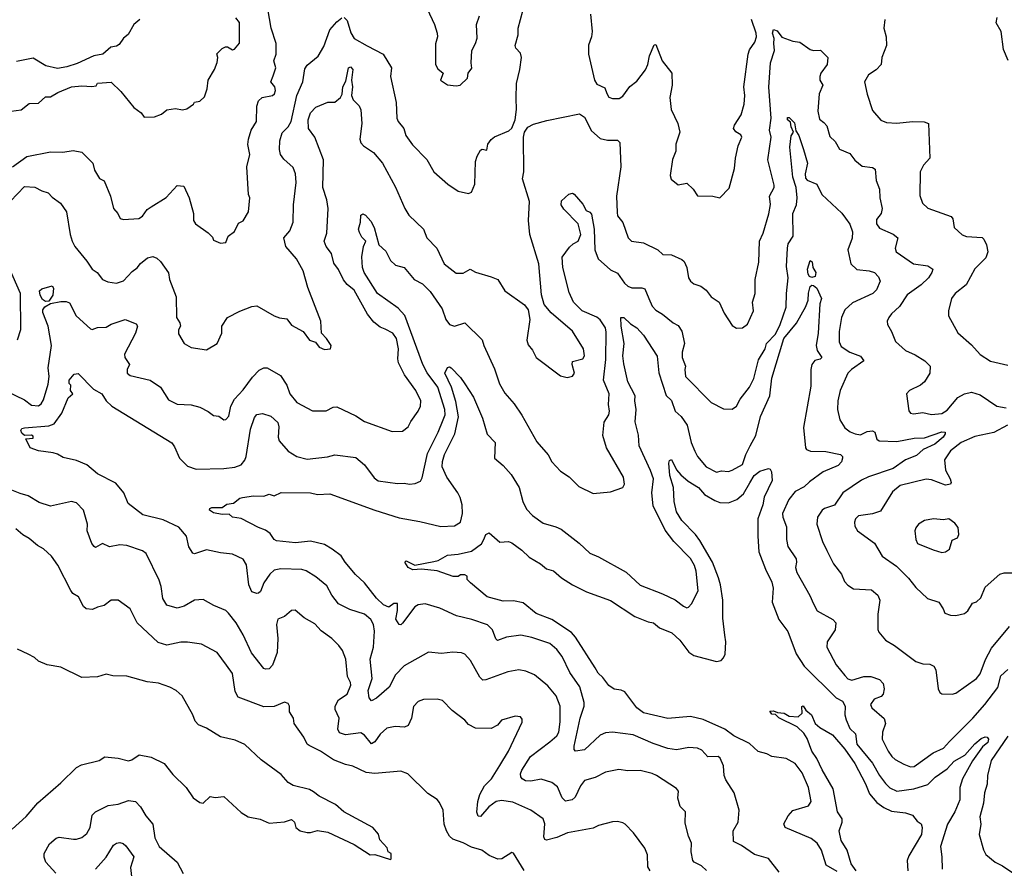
# Model space of a CAD drawing. Extents: x 1246230 to 1426786, y 660032 to 763141.
# Tile 255 of 256: x 1323467 to 1329145, y 732550 to 737443. Entities that reach past the tile are written whole.
import ezdxf

# ---------------------------------------------------------------- set-up
doc = ezdxf.new("R2010")
doc.units = 0

msp = doc.modelspace()

# ---------------------------------------------------------------- linework, layer by layer
at = {"layer": '0CON10XD'}
for points in [[(1323425, 736594.5), (1323507.5, 736655), (1323645, 736681.9), (1323715, 736679.2), (1323775, 736689.2), (1323825, 736678.8), (1323888.8, 736615), (1323899.2, 736575), (1323927, 736527), (1323955, 736513.3), (1323990, 736425), (1324008, 736355), (1324033.3, 736325), (1324047, 736297), (1324065, 736290), (1324155, 736295.8), (1324175, 736310.8), (1324202.4, 736347.6), (1324225, 736363.8), (1324311.7, 736418.3), (1324375, 736486.2), (1324413.9, 736483.9), (1324444.4, 736415), (1324468.8, 736325), (1324468.8, 736285), (1324480, 736265), (1324554.2, 736214.2), (1324578.3, 736188.3), (1324585, 736172.5), (1324625, 736153.8), (1324655, 736157.5), (1324670, 736195), (1324705, 736222.5), (1324729.5, 736270.5), (1324755, 736283.3), (1324786.2, 736335), (1324794, 736415), (1324787.5, 736435), (1324777.5, 736595), (1324795.2, 736665), (1324783.2, 736723.2), (1324785.6, 736755), (1324801.8, 736805), (1324832.2, 736855), (1324835.5, 736945), (1324844.7, 736975.3), (1324865, 736994.3), (1324924.2, 737005.8), (1324935.8, 737015), (1324941.4, 737035), (1324937.5, 737055), (1324916.2, 737085), (1324928.8, 737118.8), (1324944.1, 737165), (1324932.7, 737205), (1324946.5, 737245), (1324945.7, 737305), (1324916.8, 737395), (1324897.5, 737505)], [(1325337.5, 737455), (1325355, 737438.8), (1325376.3, 737366.3), (1325395, 737334.2), (1325471.7, 737291.7), (1325563.6, 737243.6), (1325610.5, 737165), (1325605.6, 737115), (1325637.5, 736965), (1325641.5, 736875), (1325650, 736855), (1325682, 736815), (1325694.3, 736775), (1325731.4, 736721.4), (1325815, 736636), (1325856, 736565), (1325936.7, 736495), (1325995, 736453.8), (1326055, 736441.2), (1326071.7, 736448.3), (1326090.8, 736495), (1326095.6, 736625), (1326104.6, 736655.4), (1326125, 736690), (1326135, 736696.7), (1326160, 736690), (1326167.1, 736725), (1326185, 736752.5), (1326205, 736767.1), (1326287.6, 736802.4), (1326305, 736817.8), (1326325.1, 736865), (1326332.2, 736925), (1326329.6, 736990.4), (1326331.2, 737075), (1326351.3, 737155), (1326360.4, 737225), (1326355, 737250.8), (1326329.1, 737279.1), (1326324.3, 737295), (1326341.4, 737355), (1326341.1, 737395), (1326368, 737495)], [(1325816.7, 737505), (1325858.6, 737415), (1325874.2, 737365), (1325875.8, 737344.2), (1325865.8, 737304.2), (1325865.6, 737185), (1325879.1, 737159.1), (1325910, 737135), (1325893.3, 737095), (1325935, 737066.7), (1325985, 737061.2), (1326007.5, 737065), (1326050, 737105), (1326053.8, 737135), (1326075, 737162.5), (1326070.5, 737195), (1326073.8, 737265), (1326095.7, 737305), (1326104.3, 737335.7), (1326102.2, 737415), (1326118.6, 737465)], [(1326758.6, 737475), (1326768.9, 737375), (1326765.2, 737344.8), (1326746.9, 737296.9), (1326748.1, 737245), (1326782.2, 737095), (1326795, 737071.9), (1326840.7, 737050.7), (1326852.9, 737017.1), (1326865, 736996.2), (1326885, 736989.2), (1326925, 736989.2), (1326945, 737001.4), (1326985, 737058), (1327025, 737089.2), (1327076.2, 737153.8), (1327090, 737185), (1327099.4, 737235), (1327125, 737297.5), (1327135, 737300), (1327172.5, 737205), (1327227.8, 737135), (1327229.5, 737065), (1327215.8, 736995), (1327223.1, 736925), (1327262.5, 736845), (1327274.4, 736795), (1327251.8, 736725), (1327250.6, 736685), (1327232.6, 736637.4), (1327218.6, 736545), (1327223, 736523), (1327265, 736490), (1327315, 736500), (1327350.8, 736465), (1327375, 736426.7), (1327465, 736426.2), (1327505, 736416.2), (1327557.9, 736472.1), (1327588.9, 736585), (1327594.6, 736645), (1327610.6, 736715), (1327631.2, 736765), (1327625, 736780), (1327597, 736797), (1327584.2, 736815), (1327589.2, 736835), (1327627.5, 736895), (1327644.6, 736955.4), (1327648.5, 737005), (1327642.2, 737055), (1327668.4, 737245), (1327675, 737270), (1327706.7, 737313.3), (1327715.3, 737345), (1327713.9, 737365), (1327687.3, 737445)], [(1323417.5, 736915), (1323475, 736923.1), (1323521.1, 736958.9), (1323575, 736961.4), (1323615, 736997.5), (1323645, 736998), (1323687, 737023), (1323765, 737055.7), (1323825, 737062.5), (1323883, 737057), (1323908.3, 737061.7), (1323915, 737077.5), (1323995, 737082), (1324049.5, 737029.5), (1324125, 736937.5), (1324167.5, 736905), (1324185, 736880), (1324245, 736882.5), (1324285, 736897.5), (1324316, 736924), (1324365, 736930.8), (1324405, 736923.8), (1324431.7, 736928.3), (1324470, 736955), (1324475, 736967.5), (1324505, 736972.5), (1324532, 736998), (1324548.8, 737045), (1324554, 737095), (1324590, 737155), (1324606.4, 737196.4), (1324610, 737225), (1324603, 737247), (1324635, 737277.5), (1324653.6, 737286.4), (1324666.4, 737286.4), (1324695, 737270), (1324705, 737272.5), (1324735, 737307.5), (1324735, 737427.5), (1324713.6, 737453.6)], [(1324160, 737445), (1324125.7, 737415), (1324092.3, 737357.7), (1324065, 737335.8), (1324040.9, 737299.1), (1324025, 737289.4), (1323993.3, 737285), (1323945.9, 737244.1), (1323895, 737234), (1323798.8, 737191.2), (1323739.1, 737170.9), (1323685, 737160.8), (1323617, 737177), (1323545, 737222), (1323448.3, 737201.7)], [(1325002.5, 736135), (1324990.6, 736185), (1325024.6, 736225), (1325043.7, 736275), (1325045.4, 736375.4), (1325060.9, 736505), (1325057.1, 736555), (1325045, 736590), (1324989.4, 736639.4), (1324971.9, 736665), (1324964.4, 736695), (1324967.5, 736745), (1324980.2, 736789.8), (1325015.7, 736824.3), (1325033.1, 736855), (1325066.2, 737005), (1325100.3, 737085), (1325110.5, 737159.5), (1325125, 737180.5), (1325187.7, 737232.3), (1325221.9, 737288.1), (1325256.2, 737385), (1325295, 737430), (1325325, 737453.3)], [(1328456.9, 737445), (1328450, 737395), (1328464, 737345), (1328465.8, 737295), (1328439.2, 737225), (1328434.2, 737185), (1328406.2, 737153.8), (1328361.4, 737125), (1328338.6, 737085), (1328354, 737014), (1328385, 736920), (1328433.6, 736863.6), (1328465, 736850), (1328525, 736847.2), (1328615, 736856.6), (1328683.8, 736853.8), (1328708.8, 736845), (1328715.7, 736645), (1328678.6, 736605), (1328659.4, 736565), (1328658.3, 736428.3), (1328672.5, 736385), (1328705, 736356.9), (1328838.6, 736308.6), (1328848.6, 736295), (1328855.7, 736245), (1328903, 736203), (1328927.9, 736192.1), (1329016.7, 736186.7), (1329027.6, 736177.6), (1329041.9, 736145), (1329049.4, 736105), (1329039.5, 736070.5), (1328975, 736006), (1328925.5, 735914.5), (1328862, 735865), (1328841.4, 735835), (1328824, 735765), (1328824.2, 735735), (1328877.2, 735637.2), (1328955, 735568.6), (1329005, 735512.5), (1329065, 735474.3), (1329165, 735450)], [(1329167.7, 737207.7), (1329140.4, 737270.4), (1329126.9, 737375), (1329098.1, 737425), (1329103.6, 737456.4)], [(1323395, 735300), (1323495, 735251.9), (1323535, 735220.7), (1323575, 735215.6), (1323591.5, 735228.5), (1323605, 735250.8), (1323632.2, 735342.2), (1323637.2, 735385), (1323631.1, 735435), (1323651.2, 735565), (1323632.2, 735675), (1323600.9, 735755), (1323600.4, 735769.6), (1323612.4, 735787.6), (1323643.9, 735806.1), (1323705, 735818.2), (1323735, 735818.2), (1323755, 735810), (1323793.6, 735735), (1323875, 735659.5), (1323885, 735657.5), (1323915, 735668.5), (1323965, 735670.5), (1323995, 735687.3), (1324075, 735714.4), (1324139.7, 735689.7), (1324145.7, 735675), (1324135.7, 735635), (1324071.5, 735515), (1324073.1, 735495), (1324100.8, 735455), (1324086, 735425), (1324086.2, 735405), (1324105, 735391.4), (1324220, 735365), (1324278.6, 735325), (1324325, 735252), (1324375.7, 735225.7), (1324455, 735221.9), (1324505, 735209.2), (1324554.4, 735184.4), (1324585, 735160), (1324615, 735156.2), (1324645, 735136), (1324655, 735138), (1324672.6, 735157.4), (1324685.4, 735214.6), (1324705.3, 735254.7), (1324755, 735308.1), (1324808.7, 735381.3), (1324847.9, 735422.1), (1324875, 735436), (1324895, 735436.2), (1324970.9, 735390.9), (1325006.9, 735335), (1325024.7, 735284.7), (1325064.4, 735235), (1325155, 735188), (1325235, 735187.8), (1325275, 735208.6), (1325295, 735211.4), (1325405, 735159.4), (1325455, 735125.6), (1325615, 735069.2), (1325675, 735070.8), (1325707.5, 735095), (1325723, 735127), (1325765, 735185.8), (1325779.2, 735215), (1325780.9, 735245), (1325752.1, 735305), (1325685.3, 735395.3), (1325651.8, 735465), (1325646.9, 735486.9), (1325651.2, 735545), (1325640.4, 735605), (1325618.1, 735635), (1325575, 735658.2), (1325545, 735669.1), (1325509.2, 735699.2), (1325473.3, 735745), (1325395, 735882.5), (1325355, 735916.7), (1325335, 735942.5), (1325305, 736002), (1325278.8, 736038.8), (1325264.5, 736095), (1325234.4, 736135), (1325222.2, 736165), (1325238.1, 736211.9), (1325246.2, 736355), (1325239.1, 736405), (1325215.2, 736475), (1325218.7, 736635), (1325170, 736765), (1325132.8, 736815), (1325130, 736865), (1325143.6, 736905), (1325175, 736938.6), (1325243.2, 736966.8), (1325285, 736968), (1325317.7, 736995), (1325327.3, 737012.7), (1325330.2, 737055), (1325348.8, 737088.8), (1325363.7, 737165), (1325375, 737170.8), (1325388.3, 737155), (1325380, 737095), (1325386.7, 737055), (1325380.4, 737005), (1325390, 736980), (1325425, 736946.2), (1325435, 736922.5), (1325439.6, 736845), (1325427.9, 736755), (1325435, 736732.5), (1325449.4, 736715), (1325507.2, 736677.2), (1325558.5, 736615), (1325635, 736476.7), (1325687.3, 736355), (1325711.2, 736315), (1325795.6, 736235), (1325815.5, 736185.5), (1325872.5, 736125), (1325914.2, 736035), (1325985, 735982), (1326025, 735981.2), (1326065, 736004.2), (1326095, 735987.5), (1326185, 735960), (1326225, 735944.3), (1326265, 735879.2), (1326377.9, 735797.9), (1326400, 735770), (1326408.6, 735715), (1326392, 735595), (1326398.8, 735568.8), (1326425, 735536.7), (1326446.2, 735495), (1326585, 735388.8), (1326625, 735380), (1326655, 735386.7), (1326665.8, 735405), (1326652.9, 735455), (1326655, 735472.5), (1326715, 735487.5), (1326724.4, 735505), (1326719.2, 735545), (1326655, 735646.7), (1326532, 735752), (1326490.9, 735800.9), (1326476.6, 735856.6), (1326461.1, 736035), (1326409.6, 736205), (1326400.6, 736285), (1326406.6, 736395), (1326366.9, 736525), (1326374, 736565), (1326372, 736765), (1326378.8, 736795), (1326397.7, 736822.3), (1326429.9, 736840.1), (1326507.5, 736862.5), (1326695, 736900), (1326725, 736880), (1326765, 736802.2), (1326815, 736757.8), (1326857.6, 736747.6), (1326915, 736747.5), (1326927.9, 736735), (1326933.5, 736595), (1326909.5, 736425), (1326911.7, 736331.7), (1326915, 736312.5), (1326945, 736273.3), (1326975.5, 736185.5), (1326995.5, 736165.5), (1327065, 736155.8), (1327146.7, 736115), (1327175, 736090), (1327225, 736086.2), (1327285, 736060), (1327298.1, 736048.1), (1327314, 736015), (1327323.1, 735955), (1327334.5, 735934.5), (1327355, 735920), (1327395, 735906), (1327425, 735883.8), (1327453.8, 735845), (1327501.2, 735815), (1327530.3, 735750.3), (1327575, 735678.8), (1327600, 735665), (1327635, 735666.9), (1327665, 735687.1), (1327698.2, 735765), (1327692.7, 735815), (1327709.2, 735865), (1327708.5, 735945), (1327730, 736045), (1327734.3, 736165), (1327755, 736212.5), (1327786.9, 736323.1), (1327797.4, 736377.4), (1327790.5, 736425), (1327817.5, 736475), (1327818.3, 736488.3), (1327781.5, 736635), (1327800.7, 736765), (1327791.8, 736805), (1327800.3, 736875), (1327786.9, 737053.1), (1327796.8, 737195), (1327820.2, 737265), (1327815.2, 737305), (1327818.8, 737335), (1327807.5, 737365), (1327815, 737387.1), (1327835, 737378.5), (1327862.7, 737342.7), (1327925, 737319.5), (1327965, 737313.3), (1328025, 737270.6), (1328045.6, 737264.4), (1328085, 737267.5), (1328128, 737225), (1328124, 737185), (1328086.7, 737135), (1328082, 737115), (1328082, 737095), (1328098.1, 737065), (1328077.5, 737015), (1328068.9, 736915), (1328079.2, 736869.2), (1328105, 736849.4), (1328121.2, 736831.2), (1328138.8, 736768.8), (1328170.3, 736740.3), (1328195, 736696.2), (1328255, 736671.2), (1328282.8, 736632.8), (1328325, 736598.1), (1328385, 736591.4), (1328400.9, 736580.9), (1328405.4, 736515), (1328425.4, 736465), (1328428.1, 736415), (1328441.6, 736355), (1328435, 736325.8), (1328408.9, 736291.1), (1328407.1, 736265), (1328425, 736240), (1328505, 736206.7), (1328531.2, 736185), (1328515.8, 736125), (1328522, 736105), (1328621.2, 736035), (1328705, 736024.3), (1328732, 736005), (1328728.1, 735985), (1328708.2, 735955), (1328666, 735914), (1328585, 735856.9), (1328540.9, 735789.1), (1328495, 735747.5), (1328479.2, 735725), (1328470, 735705), (1328470.8, 735685), (1328494.2, 735645), (1328517.6, 735587.6), (1328574.6, 735534.6), (1328631.2, 735511.2), (1328686.6, 735476.6), (1328718, 735445), (1328715.7, 735405), (1328685.6, 735355), (1328662, 735335), (1328598.8, 735305), (1328582, 735285), (1328595, 735187.5), (1328605, 735174.2), (1328620.9, 735170.9), (1328675, 735177.8), (1328725, 735166.7), (1328785, 735173.2), (1328815, 735192.1), (1328877.1, 735265), (1328915, 735286.4), (1328955, 735295.5), (1329005, 735279.1), (1329102.5, 735215), (1329155.4, 735205.4)], [(1327428, 732538), (1327398.8, 732565), (1327355.9, 732585.9), (1327348.8, 732595), (1327340, 732645), (1327340.8, 732695), (1327324.2, 732735), (1327305, 732810), (1327306, 732875), (1327275.7, 732905.7), (1327262.5, 732955), (1327265.7, 732995), (1327255, 733010), (1327140, 733085), (1327115, 733095.6), (1327045, 733114.4), (1326975, 733112.2), (1326921.3, 733118.7), (1326845, 733104.4), (1326785, 733072.9), (1326725, 733056.5), (1326700.4, 733025), (1326670.9, 732959.1), (1326654, 732945), (1326615, 732936.9), (1326595.9, 732955.9), (1326569.1, 733019.1), (1326535.3, 733045.3), (1326475, 733063.1), (1326415, 733052.5), (1326384.2, 733054.2), (1326364, 733065), (1326357, 733077), (1326355.7, 733095), (1326362.9, 733115), (1326412.7, 733195), (1326525, 733278.2), (1326565, 733314.4), (1326576, 733335), (1326583.2, 733395), (1326583.1, 733485), (1326560.4, 733545), (1326512.7, 733602.7), (1326436.1, 733666.1), (1326385, 733685.6), (1326345, 733693.3), (1326282.7, 733682.7), (1326155, 733635.6), (1326137.5, 733635), (1326121.4, 733651.4), (1326067.6, 733747.6), (1326033.6, 733783.6), (1326015, 733791.4), (1325965, 733795.7), (1325899.1, 733789.1), (1325825, 733795.8), (1325685, 733718.2), (1325635, 733665.4), (1325597.1, 733595), (1325525, 733530.6), (1325495, 733515.8), (1325482.8, 733532.8), (1325476.1, 733575), (1325498.9, 733645), (1325487.8, 733755), (1325506.8, 733825), (1325513.4, 733916.6), (1325506.7, 733955), (1325491.9, 733985), (1325455, 734014.4), (1325371.6, 734041.6), (1325304.7, 734074.7), (1325266.9, 734125), (1325237.7, 734177.7), (1325175, 734230.6), (1325118.8, 734265), (1325095, 734272.5), (1324973.4, 734276.6), (1324935, 734268.9), (1324910.5, 734245), (1324875.5, 734195), (1324855, 734146.2), (1324845, 734136), (1324835, 734133.8), (1324805, 734144), (1324789.1, 734185), (1324775, 734300), (1324755, 734332), (1324695, 734360.8), (1324625, 734368.5), (1324545, 734386.5), (1324475, 734363.8), (1324465, 734366.7), (1324442.6, 734402.6), (1324428.5, 734465), (1324385, 734516.4), (1324295, 734558.5), (1324177.6, 734587.6), (1324093, 734653), (1324068.5, 734715), (1324021, 734771), (1323915, 734824.5), (1323855, 734875.6), (1323795, 734901.4), (1323718.3, 734918.3), (1323685, 734938), (1323660, 734945), (1323575, 734956.7), (1323527.5, 734975), (1323503, 735027), (1323545, 735030), (1323545, 735042.5), (1323535, 735047.3), (1323495, 735046), (1323479.2, 735059.2), (1323473.3, 735075), (1323478.8, 735085), (1323495, 735090.4), (1323635, 735100.5), (1323666.6, 735113.4), (1323709.4, 735175), (1323747.4, 735262.6), (1323773.3, 735285), (1323760.8, 735305), (1323761.2, 735335), (1323752.7, 735345), (1323752.9, 735365), (1323780.8, 735399.2), (1323803.6, 735403.6), (1323892.6, 735312.6), (1323940.8, 735285), (1323965.8, 735245), (1323998, 735215), (1324343.9, 735003.9), (1324360.6, 734980.6), (1324389.1, 734915), (1324435, 734867.8), (1324485, 734852.1), (1324645, 734855.4), (1324707.7, 734862.3), (1324744, 734876), (1324765, 734902.5), (1324773.3, 734925), (1324797.4, 735082.6), (1324821.3, 735148.7), (1324835, 735165.6), (1324866.8, 735173.2), (1324915, 735157.8), (1324955, 735120), (1324962.4, 735095), (1324957.1, 735035), (1324962.5, 735015), (1325015, 734955.7), (1325065, 734924.4), (1325125, 734908.9), (1325241.7, 734921.7), (1325285, 734934.5), (1325405, 734918.6), (1325455, 734875.8), (1325510.6, 734800.6), (1325534.5, 734784.5), (1325645, 734768.9), (1325685, 734770.5), (1325715, 734764.3), (1325748, 734768), (1325777.8, 734782.2), (1325788.7, 734801.3), (1325818.1, 734941.9), (1325881.1, 735065), (1325909.7, 735135), (1325920.2, 735165), (1325919.3, 735195), (1325879.2, 735325), (1325816.5, 735406.5), (1325791.6, 735455), (1325687.9, 735737.9), (1325649.3, 735779.3), (1325529.5, 735865), (1325454.5, 735985), (1325444.5, 736015), (1325440, 736075), (1325449.2, 736135), (1325462.5, 736165), (1325439.2, 736189.2), (1325425.7, 736215.7), (1325420.8, 736235), (1325432.5, 736275), (1325434.5, 736315.5), (1325445, 736324.2), (1325460.8, 736315), (1325491.1, 736281.1), (1325511.1, 736245), (1325537.5, 736145), (1325578.5, 736108.5), (1325604.5, 736055), (1325635, 736028.1), (1325685, 736014.4), (1325742.7, 735945), (1325789.2, 735919.2), (1325833.6, 735875), (1325902.9, 735775), (1325924.6, 735715), (1325945, 735685.6), (1325975, 735675.6), (1326035, 735695.8), (1326135, 735596.2), (1326143.5, 735565), (1326205, 735430), (1326233.3, 735343.3), (1326265, 735289.2), (1326318.3, 735228.3), (1326362, 735162), (1326449.1, 735009.1), (1326515, 734934), (1326535, 734894), (1326585, 734839.2), (1326636.4, 734806.4), (1326692, 734752), (1326775, 734710.8), (1326875, 734720.8), (1326945, 734746.2), (1326955.6, 734765), (1326950, 734805), (1326851.1, 734975), (1326829.4, 735045), (1326837.6, 735122.4), (1326864.3, 735165), (1326868.6, 735185), (1326862.2, 735225), (1326867.1, 735285), (1326833.8, 735365), (1326847.2, 735482.8), (1326848.8, 735641.2), (1326845, 735665.5), (1326815, 735712.5), (1326795, 735728.1), (1326711.5, 735765), (1326660.4, 735815), (1326635, 735870), (1326598.7, 736015), (1326596.3, 736073.7), (1326638.3, 736131.7), (1326659.3, 736150.7), (1326687.5, 736165), (1326702.5, 736205), (1326687.5, 736265), (1326605, 736350), (1326590, 736375), (1326591.7, 736398.3), (1326633.9, 736436.1), (1326655, 736442.5), (1326665, 736437.5), (1326715, 736380), (1326733, 736343), (1326755, 736333.1), (1326765, 736321.4), (1326779.4, 736235), (1326784.3, 736115), (1326802.7, 736065), (1326875, 736001.1), (1326915, 735981.9), (1326955, 735924.3), (1326975, 735905.7), (1326997.6, 735897.6), (1327055, 735897.1), (1327071.3, 735891.3), (1327096, 735836), (1327115, 735790.8), (1327135, 735768.6), (1327174.7, 735744.7), (1327235, 735694.3), (1327265, 735680), (1327286.2, 735646.2), (1327301.8, 735575), (1327288.2, 735525), (1327286.7, 735495), (1327306.2, 735445), (1327302, 735425), (1327306, 735385), (1327455, 735236), (1327525, 735198.8), (1327575, 735197.1), (1327600, 735215), (1327622.5, 735255), (1327675, 735323.3), (1327701.3, 735375), (1327728.3, 735481.7), (1327765.2, 735544.8), (1327773.8, 735576.2), (1327825, 735630.3), (1327851.6, 735685), (1327886.5, 735785), (1327888.5, 735865), (1327899.3, 735955), (1327889.2, 736019.2), (1327894, 736126), (1327899.6, 736150.4), (1327927.8, 736195), (1327924.7, 736325.2), (1327946.6, 736375), (1327951.3, 736415), (1327944.6, 736474.6), (1327924.8, 736534.8), (1327908.7, 736708.7), (1327915.9, 736774.1), (1327930, 736795), (1327916, 736825), (1327913, 736853), (1327894.6, 736865), (1327895, 736878.1), (1327905, 736878.6), (1327935, 736848), (1327943, 736803), (1327960, 736775), (1327987.8, 736695), (1328009.6, 736615), (1327996.4, 736555), (1327998.6, 736528.6), (1328008.6, 736518.6), (1328064.2, 736494.2), (1328091.9, 736435), (1328208.3, 736328.3), (1328229.3, 736299.3), (1328255, 736264.3), (1328269.3, 736219.3), (1328266.8, 736183.2), (1328242.7, 736115), (1328259.5, 736035), (1328295, 736001.8), (1328365, 735994.7), (1328395.6, 735985), (1328420.3, 735960.3), (1328429.1, 735935), (1328407.5, 735885), (1328386.6, 735863.4), (1328268.7, 735811.3), (1328225, 735770.8), (1328206.4, 735725), (1328192, 735645), (1328192.7, 735585), (1328205, 735559.2), (1328255, 735525.4), (1328315, 735501.9), (1328334.2, 735475), (1328263.4, 735426.6), (1328243.3, 735405), (1328198.5, 735305), (1328184.5, 735245), (1328183.3, 735195), (1328195.7, 735135), (1328225, 735090), (1328256.1, 735066.1), (1328285, 735054.6), (1328315, 735050), (1328355, 735067.6), (1328385, 735072.8), (1328398.2, 735065), (1328410.5, 735025), (1328424.2, 735015), (1328525, 735011), (1328625, 735030.5), (1328685, 735032.8), (1328785, 735067.3), (1328803.3, 735065), (1328803.8, 735055), (1328792.5, 735035), (1328745, 734994.7), (1328677.8, 734965), (1328639.1, 734930.9), (1328574.5, 734905), (1328505, 734855.7), (1328362.8, 734807.2), (1328322.4, 734787.6), (1328214.8, 734715.2), (1328165, 734643.3), (1328108, 734625), (1328095.6, 734615), (1328067.8, 734575), (1328064.5, 734535), (1328097.5, 734435), (1328122.5, 734382.5), (1328160.8, 734305), (1328206, 734246), (1328224, 734204), (1328242.2, 734182.2), (1328275, 734161.9), (1328380, 734155), (1328415.8, 734125), (1328428, 734095), (1328415.6, 734015), (1328416, 733926), (1328421.2, 733911.2), (1328460, 733865), (1328512, 733835), (1328635, 733743.1), (1328675, 733728), (1328715, 733727.5), (1328738.8, 733715), (1328750, 733695), (1328764.2, 733585), (1328774.2, 733564.2), (1328785, 733556.2), (1328845, 733554), (1328865, 733560), (1328985.6, 733645), (1329005, 733672), (1329035.9, 733754.1), (1329070.9, 733819.1), (1329174.2, 733945)], [(1323414.1, 736395.9), (1323495, 736481.2), (1323555, 736478.2), (1323595, 736455.6), (1323632, 736445), (1323655, 736419.2), (1323702.5, 736385), (1323737.1, 736335), (1323758.5, 736205), (1323768.9, 736165), (1323784.4, 736135), (1323855, 736050), (1323885, 736003.8), (1323914.4, 735984.4), (1323945, 735944.3), (1323975, 735930.6), (1324025, 735924.4), (1324065, 735937.8), (1324115, 735990.5), (1324145, 736012.2), (1324163, 736037), (1324205, 736070), (1324235, 736077.1), (1324257.6, 736067.6), (1324279.4, 736049.4), (1324325.8, 735984.2), (1324330.6, 735945), (1324368.6, 735845), (1324370.4, 735725), (1324390, 735695), (1324394.4, 735675), (1324383.3, 735655), (1324382.4, 735632.4), (1324416.2, 735575), (1324455, 735552), (1324545, 735540), (1324605.8, 735575), (1324632.5, 735635), (1324632.5, 735675), (1324665, 735726.2), (1324737, 735763), (1324805, 735788.6), (1324835, 735792.5), (1324935, 735736), (1324965, 735723.8), (1325007.6, 735717.6), (1325035, 735682), (1325102, 735645), (1325137.5, 735595), (1325173.6, 735583.6), (1325195, 735554), (1325225, 735542), (1325260, 735545), (1325262.5, 735565), (1325236.7, 735605), (1325207.5, 735635), (1325203.3, 735705), (1325127.9, 735897.9), (1325101.9, 735995), (1325062.5, 736065), (1325002.5, 736135)], [(1328035, 735957.1), (1328022.5, 735962.5), (1328014.8, 735974.8), (1328009.7, 736005), (1328025, 736053.8), (1328036.4, 736046.4), (1328040.4, 736015), (1328058.8, 735985), (1328055, 735962.5), (1328035, 735957.1)], [(1323453.6, 735596.4), (1323473.9, 735656.1), (1323471.1, 735865), (1323409.2, 736009.2)], [(1323615, 735818.9), (1323599.1, 735829.1), (1323585.4, 735855), (1323581.2, 735878.8), (1323595, 735891.9), (1323655, 735907.5), (1323661.4, 735895), (1323657.5, 735855), (1323635, 735820), (1323615, 735818.9)], [(1325514.5, 734614.5), (1325655, 734570), (1325775, 734549.5), (1325895, 734520), (1325975.3, 734524.7), (1326010, 734545), (1326020.7, 734595), (1326017.9, 734645), (1326007.1, 734687.1), (1325994.1, 734715), (1325929.7, 734805), (1325903.4, 734865), (1325904.7, 734895), (1325916.8, 734935), (1325976.7, 735055), (1325997.1, 735152.9), (1325981.8, 735241.8), (1325957.9, 735325), (1325918.6, 735405), (1325935, 735436.7), (1325945, 735440.8), (1325955, 735435.7), (1326010, 735380), (1326035, 735343.3), (1326085, 735266), (1326135.4, 735145), (1326163.6, 735053.6), (1326209.1, 735005), (1326206, 734915), (1326255, 734872.2), (1326300.9, 734820.9), (1326346.5, 734745), (1326369.4, 734665), (1326390.2, 734620.2), (1326424.6, 734584.6), (1326485, 734539.2), (1326559.3, 734519.3), (1326588.8, 734505), (1326693.7, 734423.7), (1326755, 734367.5), (1326805.5, 734345.5), (1326965, 734256.5), (1327045, 734183.1), (1327173.3, 734133.3), (1327247, 734097), (1327295, 734061.2), (1327315, 734052.5), (1327323.6, 734056.4), (1327341.2, 734075), (1327379.7, 734150.3), (1327367.2, 734262.8), (1327358.9, 734295), (1327336.1, 734336.1), (1327240, 734435), (1327189.6, 734499.6), (1327120, 734640), (1327112.9, 734715), (1327121.2, 734795), (1327105, 734844.4), (1327040, 734985), (1327036.5, 735046.5), (1327015.4, 735125), (1327022.4, 735195), (1327014.6, 735245), (1327016.4, 735275), (1326975, 735354), (1326951.5, 735458.5), (1326945.4, 735505), (1326952.9, 735575), (1326935.8, 735675), (1326933.8, 735725), (1326951.2, 735725), (1326989.7, 735689.7), (1327025, 735667.1), (1327065, 735624.2), (1327142.5, 735502.5), (1327153.5, 735406.5), (1327195, 735276), (1327225, 735247.5), (1327247.5, 735185), (1327280.9, 735155), (1327315.7, 735105), (1327340, 735005), (1327359.5, 734955), (1327375, 734924.4), (1327425, 734864.5), (1327485, 734834.5), (1327515, 734840.8), (1327555, 734836.9), (1327575, 734845.5), (1327635, 734878.9), (1327653.7, 734936.3), (1327680.4, 734985), (1327712.4, 735045), (1327739.5, 735155), (1327792.2, 735275), (1327804.8, 735375.2), (1327873.7, 735605), (1327947.5, 735692.5), (1328000, 735790), (1328013.9, 735826.1), (1328015, 735866.7), (1328025, 735904.3), (1328035, 735912.5), (1328045, 735911.2), (1328064.2, 735894.2), (1328090.7, 735835), (1328082.1, 735805), (1328071.1, 735635), (1328059.4, 735565), (1328066, 735535), (1328093.1, 735495), (1328083.8, 735485), (1328053.1, 735476.9), (1328036, 735455), (1328030.3, 735425), (1328029.4, 735330.6), (1327987.6, 735092.4), (1327997.7, 734975), (1328005, 734964.5), (1328026.7, 734955), (1328115, 734953.6), (1328201.2, 734935), (1328212.1, 734925), (1328212.9, 734915), (1328206.7, 734893.3), (1328186.9, 734873.1), (1328100, 734835), (1328021.7, 734778.3), (1327991.5, 734748.5), (1327938.1, 734721.9), (1327902.9, 734677.1), (1327866.8, 734595), (1327868.2, 734575), (1327888.6, 734518.6), (1327888.7, 734445), (1327896.5, 734405), (1327944.5, 734335), (1327947.3, 734315), (1327941.2, 734285), (1327947.8, 734255), (1328023.4, 734123.4), (1328044.4, 734075), (1328065, 734034.4), (1328156, 733985), (1328172.9, 733965), (1328170.6, 733925), (1328124.4, 733855.6), (1328122.5, 733825), (1328175, 733724), (1328225, 733660.8), (1328242.8, 733642.8), (1328265, 733634.5), (1328335, 733656.5), (1328375, 733656.7), (1328425, 733639.4), (1328445.9, 733615.9), (1328452.9, 733585), (1328446.6, 733553.4), (1328435, 733540.9), (1328395, 733524.3), (1328374.2, 733495), (1328382, 733475), (1328453, 733413), (1328460, 733385), (1328442.9, 733335), (1328440, 733295), (1328474.8, 733224.8), (1328496.7, 733195), (1328516.6, 733176.6), (1328565, 733150), (1328605, 733135.6), (1328625, 733136.7), (1328735, 733215.5), (1328795, 733242.3), (1328828.2, 733281.8), (1328964, 733415), (1329033.1, 733495), (1329106.8, 733593.2), (1329125, 733659.2), (1329165, 733696)], [(1329164.3, 735105), (1329085, 735062.9), (1328975, 735039.7), (1328895.7, 735005.7), (1328835, 734956.9), (1328800.4, 734905), (1328805.2, 734845.2), (1328833.2, 734795), (1328838.8, 734775), (1328835, 734764.4), (1328805, 734759.2), (1328725, 734789.5), (1328695, 734793.8), (1328545, 734756.5), (1328499.4, 734720.6), (1328431.2, 734608.8), (1328385, 734593.8), (1328305, 734581.8), (1328286.4, 734565), (1328281.1, 734545), (1328283.1, 734523.1), (1328298.2, 734495), (1328396, 734425), (1328440.1, 734350.1), (1328522.5, 734292.5), (1328593.1, 734223.1), (1328635, 734169.2), (1328702, 734105), (1328768.1, 734085), (1328791.9, 734045), (1328801.2, 734021.2), (1328835, 734009.2), (1328865, 734007.5), (1328915, 734018.8), (1328933.8, 734035), (1328962.3, 734077.7), (1328985, 734086.7), (1329010.5, 734109.5), (1329035, 734171.2), (1329120, 734245), (1329145, 734254), (1329195, 734254)], [(1328181.2, 732531.2), (1328117.6, 732567.6), (1328091.8, 732655), (1328065.6, 732695), (1328030.9, 732720.9), (1327881.2, 732785), (1327874.5, 732805.5), (1327898.2, 732851.8), (1327926.4, 732883.6), (1328015, 732910), (1328030.6, 732935), (1328016.4, 733015), (1327980, 733100), (1327939.2, 733155), (1327886.4, 733183.6), (1327805, 733194), (1327775, 733209.2), (1327725, 733222.5), (1327675, 733269.2), (1327585, 733313.5), (1327532.7, 733352.7), (1327407.7, 733407.7), (1327335, 733425.6), (1327205, 733414.5), (1327065, 733445.5), (1327025, 733475.6), (1326956.9, 733566.9), (1326935, 733576.9), (1326895, 733582), (1326865, 733604), (1326830.6, 733650.6), (1326802.5, 733675), (1326785.4, 733705.4), (1326672.7, 733882.7), (1326648.9, 733908.9), (1326535, 733984.7), (1326445, 734018.5), (1326370.6, 734080.6), (1326315, 734092.9), (1326255, 734090.6), (1326163.3, 734115), (1326066.7, 734195), (1326047.5, 734215), (1326047.5, 734235), (1326035, 734242.5), (1326008.3, 734241.7), (1325995, 734232.5), (1325967, 734233), (1325875, 734264.2), (1325785, 734274.7), (1325735, 734270), (1325708, 734285), (1325688.6, 734315), (1325695, 734322.5), (1325745, 734298.2), (1325855, 734318), (1325880, 734325), (1325935, 734356.2), (1325995, 734361.2), (1326071.7, 734378.3), (1326130, 734420), (1326144.5, 734445.5), (1326156, 734474), (1326175, 734484.4), (1326235, 734430), (1326285, 734433.3), (1326305, 734426), (1326362, 734385), (1326405, 734342.9), (1326470, 734305), (1326505.8, 734275.8), (1326545, 734264.3), (1326590.8, 734225), (1326654.8, 734184.8), (1326735, 734144.6), (1326875, 734094.5), (1327015, 734002.5), (1327091.1, 733971.1), (1327121.2, 733965), (1327155.8, 733935.7), (1327227, 733907), (1327274.6, 733865), (1327326.7, 733796.7), (1327355, 733776.8), (1327485, 733742.2), (1327511.6, 733748.4), (1327526.5, 733763.5), (1327536.2, 733785), (1327539.1, 733855), (1327533.2, 733893.2), (1327521.7, 733991.8), (1327522.8, 734095), (1327509.1, 734185), (1327496.5, 734225), (1327462.4, 734315), (1327389.1, 734439.1), (1327364.4, 734474.4), (1327286.2, 734555), (1327255, 734606.2), (1327241.5, 734665), (1327237.9, 734745), (1327215.4, 734815), (1327209.6, 734885), (1327215, 734902), (1327225, 734907.1), (1327255, 734847.1), (1327278.9, 734818.9), (1327322.3, 734782.3), (1327381.1, 734745), (1327417.1, 734705), (1327475, 734670.5), (1327505, 734659.5), (1327555, 734657.1), (1327603.1, 734676.9), (1327640.2, 734709.8), (1327676.7, 734773.3), (1327702.7, 734815), (1327735, 734840.7), (1327785, 734855.6), (1327795, 734851.6), (1327801.7, 734835), (1327807.1, 734785), (1327761, 734689), (1327752.4, 734645), (1327722.8, 734565), (1327723.1, 734465), (1327730.4, 734375), (1327768.2, 734275), (1327805, 734200), (1327811.8, 734165), (1327806.2, 734085), (1327844.2, 733984.2), (1327895.8, 733915), (1327945, 733785.8), (1327990.9, 733715), (1328175, 733533.3), (1328212.8, 733512.8), (1328227.3, 733485), (1328226.2, 733435), (1328233, 733405), (1328254.7, 733355), (1328286.8, 733325), (1328294.7, 733265), (1328385.2, 733155.2), (1328425.2, 733085.2), (1328459.3, 733039.3), (1328485, 733014), (1328525, 732995.3), (1328622.7, 733007.3), (1328705, 733032.5), (1328746.7, 733075), (1328815.8, 733124.3), (1328855, 733168.5), (1328917.1, 733202.9), (1328975, 733266.7), (1329012.2, 733297.8), (1329035, 733308.6), (1329046.5, 733306.5), (1329054.6, 733294.6), (1329050.7, 733275), (1329020.1, 733249.9), (1328960.9, 733169.1), (1328904.3, 733065.7), (1328888.4, 733015), (1328887.9, 732945), (1328858.9, 732875), (1328816.8, 732805), (1328776.5, 732675), (1328785.5, 732615.5), (1328786.5, 732545)], [(1325286.2, 733466.2), (1325287.1, 733485), (1325305, 733520.6), (1325355.9, 733554.1), (1325376.7, 733605), (1325375, 733621.2), (1325358.2, 733655), (1325348.5, 733755), (1325329.4, 733805), (1325307.1, 733835), (1325267.5, 733875), (1325205, 733918.6), (1325169.5, 733959.5), (1325108, 733995), (1325055, 734038.6), (1325035, 734035.8), (1324995, 734001.2), (1324955, 733986.2), (1324948.1, 733955), (1324956.4, 733875), (1324951.8, 733795), (1324925, 733720.8), (1324905, 733700.8), (1324885, 733697.5), (1324875, 733702.5), (1324803, 733793), (1324755, 733895.5), (1324714.6, 733965), (1324671.5, 734021.5), (1324655, 734036.7), (1324586.2, 734065), (1324525, 734099.2), (1324475, 734095.6), (1324415, 734061.5), (1324375, 734049.4), (1324315, 734067.8), (1324292.5, 734105), (1324283.8, 734173.8), (1324271.8, 734211.8), (1324195.7, 734365.7), (1324175, 734380), (1324085, 734411.1), (1324045, 734414.4), (1323985, 734402.9), (1323945, 734422), (1323905, 734400), (1323895.9, 734405.9), (1323883.2, 734423.2), (1323855.6, 734495), (1323858.1, 734535), (1323834.3, 734614.3), (1323795, 734658), (1323765, 734664), (1323645, 734637.1), (1323579.1, 734659.1), (1323515, 734698.2), (1323470.1, 734710.1), (1323392.6, 734742.6)], [(1327846.7, 732526.7), (1327785.8, 732605.8), (1327705, 732628.6), (1327630.5, 732680.5), (1327584, 732705), (1327582.2, 732765), (1327610, 732815), (1327615.6, 732885), (1327587.8, 732985), (1327539.9, 733059.9), (1327528.8, 733085), (1327525, 733140), (1327505.6, 733185), (1327495, 733194.3), (1327435, 733191.9), (1327401.1, 733231.1), (1327375, 733243.1), (1327325, 733246.7), (1327255, 733232.9), (1327205, 733240.4), (1327119.6, 733269.6), (1327005, 733320), (1326885, 733335.6), (1326845, 733330.8), (1326815, 733317.3), (1326725, 733233.8), (1326672.5, 733225), (1326664, 733235), (1326664.3, 733255), (1326699, 733415), (1326722.5, 733485), (1326722.4, 733505), (1326696.3, 733596.3), (1326638.8, 733678.8), (1326595, 733770.8), (1326565, 733811.4), (1326525, 733846.5), (1326421.2, 733881.2), (1326356.6, 733893.4), (1326275, 733882.1), (1326223.4, 733863.4), (1326212.6, 733872.6), (1326194.3, 733925), (1326165, 733952.9), (1326075, 733983.6), (1325985.4, 734005.4), (1325890, 734050), (1325805, 734075.4), (1325765, 734068.9), (1325745, 734057.9), (1325675, 733964.2), (1325665, 733954.2), (1325655, 733956), (1325635.9, 733985.9), (1325645.6, 734035.6), (1325645, 734076.7), (1325624.1, 734075.9), (1325595, 734056.2), (1325565, 734068.6), (1325525, 734108.1), (1325454.6, 734195), (1325403.8, 734243.8), (1325344.4, 734315), (1325321.7, 734351.7), (1325269.7, 734389.7), (1325225, 734416.5), (1325145, 734435.9), (1325057, 734427), (1324948.1, 734438.1), (1324935, 734446.2), (1324911.1, 734481.1), (1324885, 734500), (1324843.8, 734515), (1324745, 734567.1), (1324695, 734573.8), (1324675, 734592.5), (1324635, 734590), (1324585, 734599.6), (1324562, 734615), (1324563.8, 734625), (1324575, 734630), (1324635, 734631.1), (1324661.1, 734648.9), (1324700, 734655), (1324736.4, 734683.6), (1324751.7, 734688.3), (1324815, 734697.5), (1324875, 734696.2), (1324905, 734708), (1324935, 734697.1), (1324975, 734717.5), (1325145, 734714.4), (1325185, 734704.5), (1325255, 734708.9), (1325514.5, 734614.5)], [(1328785, 734370.8), (1328805, 734374), (1328829.3, 734390.7), (1328845, 734442.5), (1328874.2, 734455.8), (1328882.5, 734475), (1328879.2, 734515), (1328859.7, 734539.7), (1328825, 734564.2), (1328795, 734558.8), (1328735.8, 734565.8), (1328685, 734555.7), (1328651.2, 734535), (1328635, 734513.3), (1328630, 734495), (1328635.5, 734445), (1328645, 734422.5), (1328735, 734385.6), (1328785, 734370.8)], [(1326376.4, 732536.4), (1326315, 732637.5), (1326305, 732640), (1326247.5, 732605), (1326225, 732602.5), (1326174.5, 732624.5), (1326132.5, 732655), (1326071.7, 732671.7), (1326025, 732697.1), (1325965, 732717.3), (1325945.5, 732735), (1325928.5, 732765), (1325915.5, 732805), (1325910, 732885), (1325888.7, 732928.7), (1325875, 732946.2), (1325820.3, 732980.3), (1325706.2, 733095), (1325665, 733110.8), (1325515, 733095.6), (1325465, 733102.5), (1325389.1, 733139.1), (1325345, 733148.2), (1325276, 733175), (1325200.8, 733225), (1325137.2, 733257.2), (1325125, 733266), (1325105, 733305.7), (1325050, 733385), (1325046.2, 733415), (1325022.7, 733452.7), (1325022.9, 733485), (1325015, 733500), (1324995, 733508.5), (1324935, 733482.9), (1324875, 733481.1), (1324727.4, 733537.4), (1324710.2, 733570.2), (1324693.7, 733673.7), (1324660.2, 733720.2), (1324605, 733794), (1324515, 733841.9), (1324435, 733854.5), (1324395.5, 733854.5), (1324315, 733835.6), (1324265, 733851.9), (1324145, 733966), (1324105, 734046.2), (1324035, 734096.2), (1323995, 734096), (1323955, 734065.5), (1323915, 734056.5), (1323887, 734043), (1323850, 734045), (1323835, 734060), (1323805.6, 734115), (1323774.4, 734134.4), (1323761.4, 734151.4), (1323687.4, 734297.4), (1323650.2, 734350.2), (1323605, 734391.4), (1323570.2, 734410.2), (1323522.4, 734452.4), (1323485, 734472), (1323445, 734507.1)], [(1323424.3, 732775.7), (1323505, 732849.2), (1323572, 732928), (1323705, 733042.5), (1323795, 733132), (1323824.4, 733145.6), (1323925, 733171.4), (1323958.1, 733191.9), (1324035, 733185.8), (1324095, 733170), (1324113.3, 733175), (1324155.7, 733204.3), (1324225, 733191.5), (1324300, 733155), (1324350.3, 733090.3), (1324426.5, 733016.5), (1324466.6, 732956.6), (1324505, 732928.9), (1324525, 732925.7), (1324565, 732963.1), (1324595, 732958.9), (1324644.2, 732964.2), (1324745, 732871.2), (1324785, 732846.2), (1324853.9, 732833.9), (1324905, 732810), (1324995, 732818), (1325035, 732831.2), (1325052, 732815), (1325059.4, 732785), (1325085, 732766.5), (1325125, 732755.5), (1325145, 732755.5), (1325185, 732768), (1325245, 732757.5), (1325395, 732686.7), (1325488.3, 732628.3), (1325515, 732630), (1325605, 732600), (1325610, 732605), (1325610, 732635), (1325592.5, 732645), (1325587, 732667), (1325543.9, 732713.9), (1325536.1, 732746.1), (1325503.3, 732785), (1325335.8, 732875.8), (1325287.6, 732917.6), (1325195, 732965.8), (1325161.1, 732991.1), (1325137.5, 733005), (1325045, 733027.5), (1325015, 733044.2), (1324975, 733090.8), (1324860, 733175), (1324765, 733262.9), (1324709.3, 733289.3), (1324625, 733308.6), (1324545, 733358), (1324497.7, 733377.7), (1324478.8, 733398.8), (1324465.6, 733435.6), (1324403.4, 733543.4), (1324368.8, 733575), (1324333.3, 733595), (1324267.3, 733617.3), (1324202.5, 733625), (1324085, 733657.5), (1324005, 733660), (1323965, 733668.8), (1323915, 733653.3), (1323825, 733650), (1323705, 733710), (1323625, 733723.8), (1323575, 733744), (1323553.3, 733765), (1323516.2, 733783.8), (1323455, 733812.5)], [(1327102, 732535), (1327088.6, 732558.6), (1327087.2, 732627.2), (1327072.5, 732665), (1327006, 732755), (1326958.8, 732805), (1326945, 732812), (1326915, 732819.2), (1326885, 732818), (1326805, 732797.1), (1326775, 732781.9), (1326626.7, 732755), (1326565, 732726.6), (1326505, 732711.4), (1326495.7, 732715.7), (1326490.6, 732730.6), (1326495.4, 732805.4), (1326485, 732836), (1326414.5, 732884.5), (1326311.4, 732931.4), (1326245, 732940.7), (1326215, 732934.1), (1326173.1, 732905), (1326125, 732848.6), (1326110.5, 732850.5), (1326103.6, 732873.6), (1326109.3, 732935), (1326120.6, 732975), (1326148, 733025), (1326187.2, 733065), (1326235, 733141.9), (1326285, 733226), (1326365, 733392.5), (1326365, 733410), (1326355, 733423.3), (1326323.9, 733426.1), (1326246.1, 733403.9), (1326222.5, 733375), (1326185, 733356), (1326095, 733358), (1326055, 733379.2), (1326033.4, 733403.4), (1325960.3, 733460.3), (1325905, 733517.5), (1325875, 733525.8), (1325795, 733522.5), (1325765, 733511.2), (1325737.3, 733482.7), (1325726.2, 733415), (1325707.3, 733372.7), (1325687.1, 733362.9), (1325632.6, 733367.4), (1325585, 733357.5), (1325545.8, 733324.2), (1325515, 733280), (1325495, 733268.1), (1325455, 733316.7), (1325435, 733330.9), (1325345, 733320), (1325311.6, 733331.6), (1325302.5, 733352.5), (1325308.9, 733415), (1325286.2, 733466.2)], [(1328290, 732535), (1328262.6, 732575), (1328238.5, 732655), (1328205, 732710), (1328192.9, 732765), (1328209.2, 732815), (1328209.2, 732835), (1328184, 732875), (1328158.9, 733008.9), (1328095, 733117.5), (1328063.3, 733183.3), (1328035.6, 733225), (1328008.6, 733298.6), (1327988.8, 733328.8), (1327950, 733365), (1327845, 733416.5), (1327826, 733436), (1327805, 733439.4), (1327793.3, 733455), (1327815, 733458.5), (1327837.3, 733447.3), (1327875, 733443.5), (1327905, 733427.5), (1327955.9, 733424.1), (1327978.8, 733445), (1327977.5, 733482.5), (1327985, 733486.2), (1328000.8, 733460.8), (1328033.1, 733435), (1328055, 733384), (1328081.3, 733361.3), (1328155, 733319.2), (1328225, 733236.2), (1328282.4, 733155), (1328345, 733037.1), (1328368.6, 732978.6), (1328409.7, 732929.7), (1328450.4, 732900.4), (1328495, 732878.5), (1328575, 732870), (1328615.8, 732855.8), (1328642.3, 732822.3), (1328666.1, 732806.1), (1328672, 732785), (1328666.9, 732745), (1328595, 732621.4), (1328585.3, 732594.7), (1328588.9, 732535)], [(1329165, 733312.7), (1329068.8, 733171.2), (1329048.9, 733085), (1329046.7, 733035), (1329030, 732985), (1329024.6, 732925.4), (1329004.3, 732845.7), (1329008.8, 732805), (1329000.8, 732745), (1329025.8, 732655.8), (1329039.5, 732629.5), (1329093.3, 732585), (1329133.8, 732565), (1329205, 732515.7)], [(1323675, 732521.4), (1323618.1, 732585), (1323607.8, 732615), (1323607.8, 732635), (1323638.8, 732691.2), (1323676.8, 732723.2), (1323695, 732728.9), (1323776.9, 732716.9), (1323795, 732716.9), (1323825, 732728.1), (1323855, 732750), (1323874.4, 732785), (1323884.5, 732855.5), (1323904, 732875), (1323977.2, 732912.8), (1324035, 732920), (1324095, 732940), (1324135, 732935.6), (1324164.7, 732904.7), (1324195, 732851.9), (1324234.5, 732805), (1324246.5, 732725), (1324270.6, 732675), (1324376, 732585), (1324410.5, 732520.5)], [(1323905, 732545.6), (1323965, 732614.3), (1324007.4, 732682.6), (1324024.8, 732695.2), (1324045, 732699.3), (1324063.7, 732693.7), (1324079.9, 732679.9), (1324126.1, 732616.1), (1324106.2, 732555), (1324113.8, 732485)]]:
    msp.add_lwpolyline(points, dxfattribs=at)

doc.saveas('drawing.dxf')
